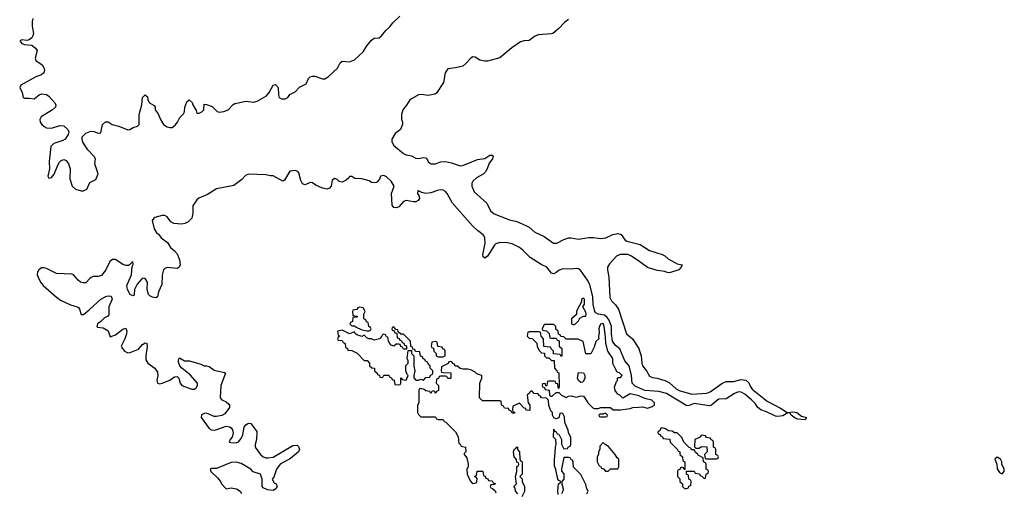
# Model space of a CAD drawing. Header units: inches. Extents: x 2722057 to 2913084, y 892730 to 1030005.
# Tile 187 of 231: x 2844972 to 2852968, y 935742 to 939582. Entities that reach past the tile are written whole.
import ezdxf

# ---------------------------------------------------------------- set-up
doc = ezdxf.new("R2010")
doc.units = ezdxf.units.IN
doc.header["$MEASUREMENT"] = 0
doc.layers.add('C8943', color=7, linetype='Continuous')
doc.layers.add('C8953', color=7, linetype='Continuous')

msp = doc.modelspace()

# ---------------------------------------------------------------- linework, layer by layer
at = {"layer": 'C8943', "color": 2}
for points, elevation in [([(2845077.6, 939590), (2845073.8, 939566.2), (2845072.2, 939530), (2845083.7, 939470), (2845079.5, 939450), (2845070, 939435.1), (2845050, 939418), (2845030, 939412.3), (2844990, 939419), (2844972, 939410), (2844990, 939386.8), (2845010, 939378.8), (2845070, 939373.4), (2845099.1, 939350), (2845112.7, 939330), (2845097.1, 939270), (2845102, 939250), (2845154, 939214), (2845168.2, 939190), (2845174, 939170), (2845167.7, 939150), (2845150, 939132.3), (2845103.4, 939116.6), (2844981, 939050), (2844974, 939030), (2844993.4, 938990), (2845001, 938950), (2845010, 938944), (2845050, 938944.9), (2845090, 938938.8), (2845129, 938970), (2845150, 938978.4), (2845190, 938974), (2845210, 938960.5), (2845255.5, 938910), (2845265.5, 938890), (2845262, 938870), (2845238.8, 938850), (2845147.2, 938792.8), (2845135.5, 938770), (2845137.1, 938750), (2845150.6, 938730), (2845170, 938713), (2845190, 938703.8), (2845230, 938701.6), (2845298, 938722), (2845330, 938719.3), (2845364, 938690), (2845370.8, 938670), (2845366.8, 938650), (2845341, 938610), (2845321.1, 938598.9), (2845250, 938577), (2845223.8, 938550), (2845212.4, 938430), (2845213, 938370), (2845200.5, 938310), (2845210, 938294.8), (2845230, 938300.7), (2845253, 938327), (2845281, 938399), (2845296.6, 938423.4), (2845310, 938436.3), (2845330, 938444.9), (2845350, 938438.8), (2845367.7, 938410), (2845380.7, 938370), (2845378.8, 938290), (2845398, 938230), (2845425.5, 938205.5), (2845470, 938190.8), (2845490, 938191), (2845516.5, 938203.5), (2845542, 938258), (2845590, 938282), (2845608.7, 938330), (2845582, 938410), (2845588, 938450), (2845578, 938470), (2845525.1, 938525.1), (2845485.6, 938585.6), (2845478, 938610), (2845479.3, 938630), (2845510, 938660.5), (2845550, 938674.9), (2845573, 938673), (2845610, 938661), (2845630, 938662), (2845644, 938730), (2845670, 938751.3), (2845690, 938752), (2845722, 938730), (2845776.9, 938716.9), (2845850, 938686), (2845866, 938690), (2845893.6, 938706.4), (2845930, 938716), (2845941.2, 938730), (2845941.2, 938810), (2845965.2, 938890), (2845968.7, 938950), (2845990, 938972), (2846010, 938954), (2846012, 938930), (2846025.4, 938905.4), (2846063.6, 938883.6), (2846071.6, 938871.6), (2846072, 938850), (2846096, 938816), (2846116, 938770), (2846141, 938730), (2846170, 938711), (2846190, 938706), (2846210, 938706), (2846234.8, 938725.2), (2846253.2, 938750), (2846272.3, 938787.7), (2846302, 938818), (2846310, 938834), (2846313.2, 938870), (2846330, 938914), (2846348.7, 938931.3), (2846372, 938910), (2846378, 938890), (2846404.7, 938844.7), (2846410, 938822), (2846430, 938822), (2846450, 938832), (2846468, 938850), (2846470, 938894), (2846490, 938892), (2846536, 938876), (2846574.4, 938834.4), (2846590.7, 938830.7), (2846630, 938834.9), (2846665.2, 938850), (2846706.5, 938893.5), (2846720.5, 938899.5), (2846810, 938920.3), (2846870, 938912), (2846901.1, 938918.9), (2846976.4, 938963.6), (2846997, 938990), (2847029.6, 939050.4), (2847050, 939054.8), (2847071, 939030), (2847073.4, 938970), (2847079.1, 938950), (2847097.5, 938937.5), (2847130, 938939.3), (2847149.2, 938950), (2847166.8, 938973.2), (2847210, 938994.8), (2847245.6, 939034.4), (2847298.4, 939061.6), (2847317, 939103), (2847330, 939117.3), (2847350, 939123), (2847370, 939122.4), (2847430, 939101.1), (2847450, 939102), (2847479.8, 939120.2), (2847552.1, 939187.9), (2847575.1, 939230), (2847590, 939244.9), (2847650, 939238.7), (2847690, 939254.9), (2847760.7, 939319.3), (2847791.3, 939368.7), (2847830, 939416.3), (2847850, 939430.4), (2847890, 939433.4), (2847910.8, 939449.2), (2847945.8, 939494.2), (2847977.5, 939522.5), (2848002.8, 939557.2), (2848058.7, 939610)], 2), ([(2849430, 939582), (2849398.7, 939561.3), (2849350.6, 939510), (2849300.7, 939470), (2849290, 939465.4), (2849181.6, 939458.4), (2849153.8, 939446.2), (2849110, 939411.5), (2849070, 939409.7), (2849038, 939402), (2848967.9, 939352.1), (2848870, 939271.3), (2848770, 939244.2), (2848750, 939244.2), (2848710, 939254), (2848670, 939276.2), (2848650, 939278.7), (2848630, 939264.5), (2848595.6, 939224.4), (2848570, 939205.1), (2848510, 939189.5), (2848450, 939182), (2848426, 939150), (2848414.8, 939070), (2848356.3, 938983.7), (2848344.5, 938975.5), (2848290, 938966), (2848234.2, 938974.2), (2848210, 938972), (2848141, 938930), (2848114, 938886), (2848084.7, 938850), (2848071.3, 938810), (2848072.7, 938772.7), (2848082, 938750), (2848082, 938730), (2848064.7, 938690), (2848022.5, 938657.5), (2847993.4, 938610), (2847993.4, 938590), (2848010, 938558.8), (2848090, 938493.4), (2848110, 938484.4), (2848154.6, 938474.6), (2848190, 938455.5), (2848210, 938454), (2848250, 938462.8), (2848270, 938458), (2848283.5, 938443.5), (2848290, 938426.8), (2848314, 938410), (2848350, 938410.8), (2848390, 938428), (2848430, 938428.2), (2848479, 938419), (2848550, 938394.9), (2848570, 938396.4), (2848690, 938446), (2848750, 938454.8), (2848790, 938481), (2848810, 938482), (2848816, 938476), (2848810.7, 938450), (2848784.7, 938415.3), (2848768, 938370), (2848753.8, 938346.2), (2848734.7, 938325.3), (2848682.6, 938297.4), (2848651.4, 938268.6), (2848644.2, 938250), (2848644.2, 938230), (2848662, 938182), (2848764.4, 938090), (2848795.8, 938030), (2848824.1, 938004.1), (2848950, 937955.3), (2849010, 937941.3), (2849082.8, 937910), (2849110, 937894.9), (2849156.7, 937856.7), (2849230, 937819.5), (2849306.4, 937766.4), (2849333.9, 937766.1), (2849390, 937795.3), (2849430, 937808.5), (2849450.4, 937810.4), (2849510, 937798), (2849593.2, 937813.2), (2849632.8, 937812.8), (2849690, 937803.8), (2849731.6, 937808.4), (2849790, 937837.1), (2849830, 937843.8), (2849856, 937836), (2849890, 937790.5), (2849902.8, 937782.8), (2850000, 937757)], 2), ([(2850000, 936591.3), (2849970, 936604.2), (2849945.6, 936630), (2849939.7, 936690), (2849920.7, 936770), (2849886.3, 936810), (2849846.7, 936906.7), (2849810, 936934), (2849786, 936970), (2849776.8, 937030), (2849776.9, 937090), (2849759.2, 937139.2), (2849742.6, 937162.6), (2849720.7, 937180.7), (2849669, 937190), (2849650, 937199.5), (2849643, 937210), (2849630, 937268), (2849627.4, 937330), (2849602.2, 937430), (2849584.2, 937464.2), (2849526.1, 937546.1), (2849510, 937557.4), (2849490, 937560.4), (2849450, 937554.7), (2849382, 937558), (2849352.3, 937547.7), (2849330, 937527.3), (2849310, 937516.2), (2849298.9, 937518.9), (2849290, 937522.7), (2849252.1, 937572.1), (2849206.8, 937593.2), (2849118.4, 937650), (2849058.7, 937710), (2849030.8, 937730.8), (2848970, 937760.4), (2848930, 937769.7), (2848870, 937771.2), (2848839.6, 937760.4), (2848828.9, 937751.1), (2848770, 937659.3), (2848750, 937643.7), (2848745.6, 937645.6), (2848735.5, 937655.5), (2848732.1, 937672.1), (2848753.1, 937766.9), (2848749.7, 937810), (2848743.1, 937823.1), (2848735, 937835), (2848689.1, 937869.1), (2848650, 937906.6), (2848486.6, 938090), (2848443.5, 938170), (2848430, 938184.7), (2848410, 938197.7), (2848390, 938199.7), (2848365, 938195), (2848310, 938174.3), (2848269.6, 938169.6), (2848237, 938177), (2848210, 938192.3), (2848206, 938190), (2848202.8, 938170), (2848214, 938154), (2848218.8, 938130), (2848207.1, 938112.9), (2848190, 938102), (2848170, 938101.2), (2848110, 938114), (2848090, 938103.7), (2848050, 938062.4), (2848030, 938053.6), (2848010, 938055.1), (2847995.9, 938075.9), (2847992, 938170), (2848011.8, 938230), (2847990, 938269.3), (2847950, 938304.5), (2847930, 938315.6), (2847902.8, 938310), (2847893.2, 938286.8), (2847876.3, 938263.7), (2847870, 938259), (2847850, 938257.2), (2847830, 938259), (2847810, 938272.7), (2847750, 938289.3), (2847692.7, 938292.7), (2847670, 938308), (2847650, 938308), (2847644, 938296), (2847623, 938277), (2847590, 938261.2), (2847566, 938266), (2847550, 938282), (2847530, 938292.7), (2847510, 938278), (2847502.8, 938230), (2847488.1, 938211.9), (2847470, 938205.1), (2847430, 938213.3), (2847378, 938238), (2847350, 938257.2), (2847330, 938259), (2847290, 938239), (2847270, 938249.2), (2847254.2, 938274.2), (2847238.4, 938338.4), (2847230, 938349), (2847210, 938356), (2847166, 938350), (2847122.8, 938277.2), (2847110, 938269), (2847030, 938313.2), (2847010, 938312.7), (2846970, 938321.6), (2846830, 938327.8), (2846805, 938315), (2846777.3, 938282.7), (2846710, 938235.6), (2846570, 938208), (2846497.6, 938162.4), (2846428, 938132), (2846410, 938118.4), (2846378.4, 938070), (2846378.4, 938010), (2846370.6, 937970), (2846339.9, 937940.1), (2846314, 937926), (2846290, 937921.6), (2846225.1, 937925.1), (2846200.1, 937940.1), (2846170, 937981.2), (2846150, 937991.8), (2846128.5, 937991.5), (2846070, 937975.1), (2846061, 937970), (2846047.3, 937950), (2846063.6, 937883.6), (2846082, 937850), (2846098.8, 937838.8), (2846121, 937810), (2846172.2, 937772.2), (2846196, 937730), (2846230, 937702.8), (2846250, 937678.8), (2846270.4, 937630.4), (2846275.5, 937590), (2846268, 937572), (2846250, 937559.3), (2846170.7, 937569.3), (2846150, 937561.2), (2846140.7, 937550), (2846130, 937506), (2846125.5, 937430), (2846100.5, 937370), (2846090.8, 937329.2), (2846078, 937322), (2846050, 937326), (2846030, 937337.2), (2846019.3, 937350), (2846007.6, 937390), (2846009.5, 937450), (2845990, 937479.3), (2845970, 937480.9), (2845963.7, 937476.3), (2845926.3, 937433.7), (2845905.5, 937390), (2845902.8, 937350), (2845898, 937342), (2845890, 937337.2), (2845869.7, 937349.7), (2845847.3, 937390), (2845842.9, 937422.9), (2845879.6, 937510), (2845884.7, 937575.3), (2845893.2, 937593.2), (2845890, 937618), (2845864.7, 937590), (2845855.2, 937584.8), (2845834.6, 937585.4), (2845810, 937591.8), (2845750, 937634), (2845725.5, 937634.5), (2845703.6, 937616.4), (2845670.3, 937549.7), (2845636.1, 937503.9), (2845610, 937495.6), (2845570, 937494), (2845552.8, 937487.2), (2845540.5, 937479.5), (2845510, 937444.7), (2845490, 937442.6), (2845467, 937450), (2845445.7, 937465.7), (2845410, 937509.6), (2845395.3, 937515.3), (2845270, 937520.5), (2845190, 937559.5), (2845170, 937565.1), (2845150, 937564.5), (2845127.7, 937550), (2845117.1, 937530), (2845114.9, 937510), (2845121.6, 937490), (2845142, 937450), (2845162.6, 937422.6), (2845270, 937327.3), (2845302.9, 937302.9), (2845383.9, 937263.9), (2845438, 937250), (2845450, 937242.8), (2845458, 937230), (2845470, 937186), (2845490, 937186), (2845536.6, 937223.4), (2845630, 937310.4), (2845672.8, 937332.8), (2845690, 937337.1), (2845714.2, 937334.2), (2845723, 937310), (2845694.9, 937250), (2845696.7, 937183.3), (2845687.9, 937172.1), (2845660.7, 937159.3), (2845630, 937129), (2845602.8, 937110), (2845598, 937090), (2845604, 937084), (2845650, 937078), (2845690, 937053.4), (2845705.4, 937005.4), (2845750, 937020.5), (2845810, 937068), (2845834.4, 937074.4), (2845843, 937050), (2845838.7, 937030), (2845827, 936990), (2845797.1, 936930), (2845806, 936910), (2845824.4, 936890), (2845850, 936874), (2845870, 936877), (2845935.6, 936904.4), (2845970, 936944), (2845990, 936955.5), (2846004.7, 936950), (2846007.7, 936927.7), (2845996.4, 936850), (2845997.1, 936817.1), (2846012.2, 936792.2), (2846070.2, 936750.2), (2846090, 936718), (2846093.8, 936690), (2846084.6, 936650), (2846090, 936628.2), (2846110, 936622.6), (2846130, 936627.6), (2846190, 936652.8), (2846230, 936679.5), (2846250, 936683.8), (2846263.8, 936670), (2846274.9, 936630), (2846290, 936610.6), (2846370, 936579.1), (2846390, 936578.8), (2846404, 936590), (2846417.2, 936610), (2846417.2, 936630), (2846355.5, 936695.5), (2846289.3, 936750), (2846273.2, 936770), (2846262, 936798), (2846262, 936818), (2846270, 936834), (2846310, 936811.3), (2846350, 936810.8), (2846443.4, 936783.4), (2846470, 936770.8), (2846490, 936770.7), (2846510, 936764), (2846550, 936733), (2846636, 936716), (2846642, 936710), (2846606, 936610), (2846600.7, 936510), (2846614.6, 936494.6), (2846650, 936476.3), (2846670, 936458.8), (2846676.3, 936450), (2846676.3, 936430), (2846639.2, 936380.8), (2846614.9, 936365.1), (2846570, 936357), (2846550, 936358), (2846490, 936383.7), (2846470, 936382.7), (2846448.1, 936371.9), (2846446.8, 936350), (2846510, 936261), (2846530, 936250.8), (2846550, 936247.3), (2846566, 936250), (2846650, 936278.8), (2846674.8, 936274.8), (2846690, 936264.7), (2846701, 936250), (2846705.4, 936225.4), (2846698, 936190), (2846682, 936170), (2846674, 936150), (2846685.4, 936145.4), (2846730, 936144), (2846750, 936151.3), (2846770, 936178), (2846785.2, 936210), (2846794, 936270), (2846808.7, 936290), (2846830, 936304.7), (2846850, 936302), (2846897.1, 936237.1), (2846895.5, 936170), (2846884, 936130), (2846884, 936110), (2846926.8, 936050), (2846950, 936030.8), (2846970, 936022.8), (2846990, 936021), (2847030, 936027.3), (2847190, 936121), (2847224.7, 936124.7), (2847235.3, 936115.3), (2847244.7, 936090), (2847236, 936070), (2847170, 936017.2), (2847088.3, 935971.7), (2847058.8, 935930), (2847034.8, 935865.2), (2847022, 935850), (2847039.6, 935819.6), (2847054, 935810), (2847062, 935790), (2847052, 935770), (2847030, 935758), (2846983.1, 935763.1), (2846950, 935778), (2846942, 935790), (2846942, 935850), (2846928.4, 935888.4), (2846869.2, 935909.2), (2846848, 935930), (2846770, 935976), (2846730, 935986), (2846690, 935983.7), (2846570, 935935.1), (2846530, 935936), (2846518, 935930), (2846524.9, 935910), (2846579.4, 935859.4), (2846602.4, 935830), (2846610.6, 935810), (2846650, 935771.3), (2846690, 935778.8), (2846732, 935770), (2846762, 935750), (2846772.7, 935732.7)], 2), ([(2850000, 937619.1), (2849941.6, 937661.6), (2849910, 937675.1), (2849890, 937675.1), (2849847.3, 937672.7), (2849818.7, 937661.3), (2849761.8, 937598.2), (2849746.7, 937570), (2849745.3, 937550), (2849757.3, 937490), (2849763.4, 937323.4), (2849777.2, 937297.2), (2849810, 937263.8), (2849834.6, 937230), (2849899.5, 937030), (2849948.2, 936990), (2849998.9, 936910), (2850000, 936906.8)], 2), ([(2850000, 936525), (2849990, 936529.2), (2849930, 936542), (2849870, 936508), (2849846, 936530), (2849830, 936538), (2849808, 936570), (2849803.1, 936596.9), (2849818, 936642), (2849826, 936650), (2849826, 936670), (2849830, 936674), (2849850, 936674), (2849866, 936690), (2849846, 936710), (2849822, 936722), (2849814.6, 936734.6), (2849788.4, 936788.4), (2849788, 936830), (2849748.7, 936890), (2849731.9, 936951.9), (2849730, 937006), (2849719, 937090), (2849710, 937112.7), (2849690, 937108), (2849681, 937090), (2849676, 937070), (2849678.8, 937041.2), (2849672, 937010), (2849674, 936990), (2849650, 936966), (2849638, 936922), (2849610, 936866), (2849570, 936866), (2849548.4, 936968.4), (2849507.3, 936987.3), (2849410, 936986), (2849390, 937006), (2849367.3, 937007.3), (2849362, 937022), (2849347.3, 937027.3), (2849346, 937050), (2849327.3, 937067.3), (2849326, 937090), (2849310, 937106), (2849230, 937106), (2849214, 937070), (2849218, 937058), (2849250, 937054), (2849272.7, 937032.7), (2849278, 936998), (2849290, 936994), (2849330, 936994), (2849338, 936978), (2849352.7, 936972.7), (2849354, 936930), (2849374, 936910), (2849374, 936850), (2849370, 936846), (2849362, 936862), (2849307.3, 936867.3), (2849306, 936890), (2849287.3, 936907.3), (2849282, 936922), (2849227.3, 936927.3), (2849226, 936990), (2849206, 937010), (2849202, 937042), (2849190, 937046), (2849110, 937046), (2849098, 937042), (2849094, 937010), (2849110, 936994), (2849132.7, 936992.7), (2849172.7, 936952.7), (2849174, 936930), (2849190, 936894), (2849210, 936874), (2849232.7, 936872.7), (2849234, 936850), (2849250, 936834), (2849270, 936834), (2849290, 936814), (2849312.7, 936812.7), (2849314, 936750), (2849334, 936730), (2849338, 936718), (2849351.6, 936711.6), (2849354, 936610), (2849350, 936586), (2849346, 936590), (2849342, 936622), (2849327.3, 936627.3), (2849322, 936642), (2849310, 936646), (2849270, 936646), (2849258, 936642), (2849254, 936610), (2849250, 936606), (2849246, 936606), (2849242, 936622), (2849230, 936626), (2849218, 936622), (2849214, 936610), (2849218, 936598), (2849234, 936594), (2849238, 936578), (2849272.7, 936572.7), (2849274, 936530), (2849283.6, 936523.6), (2849296.4, 936523.6), (2849330, 936554), (2849350, 936554), (2849371.1, 936531.1), (2849410, 936512), (2849430, 936522), (2849450, 936524.7), (2849490, 936516), (2849530, 936524.7), (2849550, 936522), (2849565.4, 936505.4), (2849584.7, 936470), (2849627.1, 936427.1), (2849636.4, 936423.6), (2849670, 936422), (2849691.1, 936431.1), (2849770, 936431.3), (2849792.7, 936412.7), (2849850, 936411.3), (2849930, 936422), (2849950, 936432), (2850000, 936434.5)], 6), ([(2849345.2, 935725.2), (2849341.2, 935750), (2849348.9, 935811.1), (2849362, 935818), (2849366, 935830), (2849350, 935838), (2849342, 935850), (2849327.3, 935927.3), (2849315.3, 935955.3), (2849314, 936010), (2849319, 936030), (2849322, 936110), (2849328, 936130), (2849326, 936170), (2849306, 936190), (2849310, 936254), (2849318, 936238), (2849330, 936234), (2849338, 936218), (2849350, 936214), (2849371.6, 936171.6), (2849372.7, 936132.7), (2849390, 936094), (2849422, 936098), (2849426, 936110), (2849442, 936118), (2849447.3, 936132.7), (2849447.3, 936187.3), (2849428.4, 936228.4), (2849427.3, 936247.3), (2849398, 936310), (2849396.4, 936356.4), (2849382, 936382), (2849370, 936386), (2849358, 936382), (2849350, 936346), (2849330, 936338), (2849310, 936346), (2849298, 936370), (2849298, 936390), (2849284.7, 936404.7), (2849268.4, 936448.4), (2849266, 936490), (2849250, 936506), (2849208.4, 936508.4), (2849202, 936522), (2849187.3, 936527.3), (2849182, 936542), (2849150, 936546), (2849130, 936566), (2849118, 936562), (2849112.7, 936547.3), (2849094, 936530), (2849102, 936470), (2849114, 936450), (2849114, 936410), (2849110, 936406), (2849086, 936410), (2849082, 936422), (2849070, 936426), (2849030, 936466), (2848978, 936442), (2848974, 936410), (2848978, 936398), (2848992, 936390), (2848990, 936386), (2848970, 936386), (2848962, 936402), (2848946, 936410), (2848942, 936422), (2848910, 936426), (2848902, 936442), (2848886, 936450), (2848882, 936482), (2848870, 936486), (2848730, 936486), (2848706, 936510), (2848708, 936630), (2848726, 936670), (2848726, 936690), (2848684.7, 936704.7), (2848670, 936718), (2848636.4, 936736.4), (2848610, 936742), (2848570, 936742), (2848548.4, 936748.4), (2848527.3, 936767.3), (2848508, 936768), (2848502, 936782), (2848487.3, 936787.3), (2848482, 936802), (2848470, 936806), (2848458, 936802), (2848452.7, 936787.3), (2848398, 936762), (2848394, 936730), (2848398, 936718), (2848410, 936714), (2848472.7, 936712.7), (2848474, 936670), (2848470, 936666), (2848450, 936666), (2848442, 936682), (2848430, 936686), (2848390, 936686), (2848378, 936682), (2848372.7, 936667.3), (2848358, 936662), (2848354, 936630), (2848374, 936610), (2848374, 936570), (2848358, 936562), (2848350, 936546), (2848342, 936562), (2848330, 936566), (2848318, 936562), (2848310, 936546), (2848302, 936562), (2848270, 936566), (2848256.4, 936576.4), (2848230, 936586), (2848218, 936582), (2848214, 936570), (2848214, 936470), (2848202, 936450), (2848202, 936390), (2848210, 936374), (2848230, 936354), (2848350, 936354), (2848358, 936338), (2848370, 936334), (2848410, 936334), (2848418, 936318), (2848432.7, 936312.7), (2848510, 936234), (2848531.6, 936191.6), (2848538, 936138), (2848550, 936134), (2848558, 936118), (2848592, 936110), (2848594, 936070), (2848582, 936058), (2848582, 936050), (2848602, 936022), (2848614, 935970), (2848614, 935950), (2848602, 935930), (2848604.7, 935890), (2848630, 935834), (2848650, 935814), (2848682, 935818), (2848686, 935850), (2848682, 935862), (2848666, 935870), (2848682, 935878), (2848687.3, 935912.7), (2848730, 935914), (2848734, 935910), (2848738, 935878), (2848752.7, 935872.7), (2848758, 935858), (2848772.7, 935852.7), (2848778, 935838), (2848810, 935834), (2848818, 935818), (2848832.7, 935812.7), (2848830, 935806), (2848798, 935802), (2848794, 935790), (2848798, 935778), (2848812.7, 935772.7), (2848832.7, 935752.7), (2848838, 935738)], 6), ([(2849018, 935730), (2848998, 935750), (2848995.3, 935775.3), (2848986, 935790), (2849006, 935810), (2848998, 935870), (2849008.4, 935911.6), (2849008.9, 935951.1), (2849022, 935958), (2849026, 935970), (2849022, 935982), (2849010, 935986), (2849007.3, 936007.3), (2848988, 936030), (2848982, 936070), (2848990, 936094), (2849002, 936098), (2849010, 936112), (2849014, 936110), (2849014, 936090), (2849031.1, 936071.1), (2849032.7, 936012.7), (2849038, 935998), (2849050, 935994), (2849052.7, 935987.3), (2849052, 935890), (2849034, 935870), (2849051.3, 935851.3), (2849052, 935830), (2849072, 935790), (2849072, 935770), (2849071.1, 935748.9), (2849050, 935706)], 6), ([(2849578, 935730), (2849588, 935750), (2849578, 935770), (2849570, 935806), (2849530, 935886), (2849470, 935946), (2849467.3, 935987.3), (2849462, 936002), (2849450, 936006), (2849442, 936022), (2849430, 936026), (2849390, 936026), (2849372, 935930), (2849372.7, 935912.7), (2849391.1, 935891.1), (2849391.3, 935850), (2849374, 935830), (2849374, 935810), (2849384.7, 935770), (2849382, 935750), (2849372, 935730)], 6)]:
    msp.add_lwpolyline(points, dxfattribs=dict(at, elevation=elevation))
at = {"layer": 'C8943', "color": 2, "elevation": 6}
for points in [[(2849550, 937318), (2849534, 937310), (2849534, 937290), (2849502, 937230), (2849494, 937210), (2849492.7, 937187.3), (2849454, 937150), (2849454, 937110), (2849470, 937102), (2849486, 937110), (2849510, 937134), (2849522, 937158), (2849550, 937174), (2849570, 937174), (2849573.2, 937190), (2849570, 937206), (2849546, 937250), (2849558, 937270), (2849558, 937310)], [(2847730, 937246), (2847718, 937242), (2847710, 937226), (2847678, 937222), (2847674, 937210), (2847678, 937178), (2847710, 937174), (2847714, 937170), (2847710, 937166), (2847678, 937162), (2847674, 937130), (2847658, 937122), (2847654, 937110), (2847670, 937094), (2847690, 937094), (2847703.6, 937083.6), (2847745.4, 937065.4), (2847790, 937054), (2847810, 937054), (2847822, 937058), (2847826, 937070), (2847822, 937082), (2847806, 937090), (2847802, 937122), (2847787.3, 937127.3), (2847782, 937142), (2847766, 937150), (2847766, 937190), (2847778, 937210), (2847762, 937242)], [(2848010, 937086), (2847998, 937082), (2847994, 937070), (2847998, 937058), (2848014, 937054), (2848018, 937038), (2848034, 937034), (2848038, 936998), (2848052.7, 936992.7), (2848058, 936978), (2848072.7, 936972.7), (2848078, 936958), (2848092.7, 936952.7), (2848098, 936938), (2848112.7, 936932.7), (2848114, 936906), (2848090, 936906), (2848082, 936922), (2848067.3, 936927.3), (2848062, 936942), (2848050, 936946), (2848030, 936946), (2848010, 936928), (2847990, 936938), (2847978, 936950), (2847968, 936970), (2847962, 937002), (2847950, 937006), (2847942, 937022), (2847930, 937026), (2847918, 937022), (2847914, 937010), (2847894, 936990), (2847850, 936978), (2847830, 936988), (2847808.7, 936988.7), (2847790, 936998), (2847770, 937018), (2847750, 937009), (2847710, 937022), (2847698, 937030), (2847690, 937046), (2847650, 937028.7), (2847590, 937058), (2847554, 937050), (2847558, 937018), (2847572, 937010), (2847558, 937002), (2847554, 936990), (2847558, 936978), (2847590, 936974), (2847598, 936958), (2847610, 936954), (2847614, 936950), (2847618, 936918), (2847634, 936910), (2847638, 936898), (2847670, 936894), (2847711.3, 936871.3), (2847770, 936814), (2847792.7, 936812.7), (2847814, 936790), (2847814, 936770), (2847832.7, 936752.7), (2847854, 936750), (2847854, 936730), (2847874, 936710), (2847878, 936698), (2847892.7, 936692.7), (2847898, 936678), (2847910, 936674), (2847922, 936678), (2847930, 936694), (2847970, 936694), (2847978, 936678), (2847992.7, 936672.7), (2847998, 936658), (2848012.7, 936652.7), (2848018, 936618), (2848050, 936614), (2848062, 936618), (2848066, 936630), (2848067.3, 936672.7), (2848072.7, 936672.7), (2848078, 936658), (2848110, 936654), (2848126, 936690), (2848118, 936698), (2848108, 936730), (2848108.4, 936771.6), (2848126, 936790), (2848126, 936810), (2848118, 936830), (2848126, 936894), (2848154, 936894), (2848154, 936870), (2848172, 936852), (2848174, 936766), (2848181, 936730), (2848172, 936692), (2848172.7, 936672.7), (2848190, 936654), (2848210, 936652), (2848230, 936662), (2848250, 936654), (2848270, 936674), (2848302, 936678), (2848307.3, 936692.7), (2848322, 936698), (2848326, 936710), (2848326, 936730), (2848306, 936750), (2848306, 936770), (2848286, 936790), (2848282, 936802), (2848267.3, 936807.3), (2848262, 936822), (2848247.3, 936827.3), (2848242, 936842), (2848227.3, 936847.3), (2848222, 936882), (2848187.3, 936887.3), (2848182, 936902), (2848166, 936906), (2848162, 936922), (2848147.3, 936927.3), (2848146, 936970), (2848090, 937026), (2848067.3, 937027.3), (2848046, 937046), (2848042, 937062), (2848026, 937066)], [(2848350, 936966), (2848318, 936962), (2848314, 936930), (2848318, 936918), (2848332.7, 936912.7), (2848334, 936890), (2848354, 936870), (2848354, 936850), (2848370, 936842), (2848410, 936842), (2848426, 936850), (2848426, 936890), (2848422, 936902), (2848407.3, 936907.3), (2848402, 936922), (2848367.3, 936927.3), (2848362, 936962)], [(2849530, 936635.3), (2849509.2, 936649.2), (2849501.2, 936670), (2849510, 936714), (2849551.6, 936711.6), (2849561, 936690), (2849561, 936670), (2849550, 936646), (2849542, 936638)], [(2849730, 936386), (2849710, 936378), (2849683.6, 936376.4), (2849674, 936370), (2849678, 936358), (2849690, 936354), (2849730, 936354), (2849742, 936358), (2849746, 936370)], [(2849710, 936146), (2849683.6, 936116.4), (2849682, 936090), (2849672, 936070), (2849671.6, 936048.4), (2849662, 936030), (2849662, 935990), (2849678, 935958), (2849690, 935954), (2849698, 935938), (2849712.7, 935932.7), (2849730, 935914), (2849750, 935914), (2849770, 935934), (2849830, 935934), (2849838, 935950), (2849838, 936010), (2849823.1, 936023.1), (2849808, 936050), (2849754.6, 936114.6), (2849726, 936130)]]:
    msp.add_lwpolyline(points, close=True, dxfattribs=at)
at = {"layer": 'C8953', "color": 2}
for points, elevation in [([(2850000, 937757), (2850010, 937754.4), (2850086.1, 937706.1), (2850190, 937674), (2850210, 937663.8), (2850239, 937639), (2850310, 937598.8), (2850350.9, 937590.9), (2850344.7, 937570), (2850324.7, 937550), (2850250, 937524.5), (2850230, 937526.6), (2850210, 937535.1), (2850150, 937543.6), (2850070, 937568.3), (2850000, 937619.1)], 2), ([(2850000, 936906.8), (2850020.3, 936850), (2850023.7, 936790), (2850030.3, 936770.3), (2850061.6, 936730), (2850086.5, 936686.5), (2850110, 936674.9), (2850150.2, 936670.2), (2850210.7, 936650), (2850250.2, 936630.2), (2850303.6, 936583.6), (2850328.6, 936568.6), (2850430, 936540.4), (2850552.8, 936547.2), (2850580.5, 936559.5), (2850675.3, 936624.7), (2850710, 936643), (2850770, 936642.8), (2850830, 936659.1), (2850870, 936654), (2850892.5, 936632.5), (2850903, 936603), (2850919.1, 936579.1), (2851041.5, 936481.5), (2851150, 936426), (2851195.3, 936395.3), (2851210.9, 936390.9), (2851250, 936394.8), (2851282, 936390), (2851320.7, 936360.7), (2851362, 936350), (2851352, 936330), (2851290, 936335.3), (2851270, 936344), (2851238, 936370), (2851227.3, 936387.3), (2851210, 936388), (2851170, 936362), (2851130, 936357.2), (2851110, 936361.2), (2851037, 936397), (2850990, 936412.3), (2850965.1, 936430), (2850943.5, 936463.5), (2850914.5, 936494.5), (2850860.1, 936540.1), (2850830, 936556), (2850810, 936557), (2850776.2, 936543.8), (2850710, 936502), (2850650, 936498), (2850630, 936486), (2850590, 936449.5), (2850570, 936445.1), (2850450, 936464.2), (2850410, 936447.3), (2850390, 936444.5), (2850225.9, 936545.9), (2850161.7, 936561.7), (2850050, 936569.7), (2850000, 936591.3)], 2), ([(2850000, 936434.5), (2850030, 936436), (2850070, 936426), (2850103.1, 936436.9), (2850126, 936450), (2850126, 936470), (2850106, 936490), (2850050, 936504), (2850000, 936525)], 6)]:
    msp.add_lwpolyline(points, dxfattribs=dict(at, elevation=elevation))
at = {"layer": 'C8953', "color": 2, "elevation": 6}
for points in [[(2850190, 936266), (2850178, 936262), (2850172.7, 936247.3), (2850154, 936230), (2850158, 936218), (2850172.7, 936212.7), (2850178, 936198), (2850192.7, 936192.7), (2850198, 936178), (2850252.7, 936172.7), (2850254, 936150), (2850314, 936090), (2850318, 936078), (2850334, 936070), (2850334, 936050), (2850354, 936030), (2850358, 935998), (2850374, 935990), (2850374, 935926), (2850367.3, 935927.3), (2850362, 935942), (2850350, 935946), (2850338, 935942), (2850332.7, 935927.3), (2850318, 935922), (2850314, 935910), (2850314, 935870), (2850332.7, 935852.7), (2850334, 935830), (2850354, 935810), (2850354, 935790), (2850370, 935774), (2850390, 935774), (2850402, 935778), (2850407.3, 935792.7), (2850422, 935798), (2850426, 935830), (2850422, 935842), (2850406, 935850), (2850402, 935882), (2850386, 935890), (2850386, 935914), (2850450, 935914), (2850458, 935898), (2850492.7, 935892.7), (2850498, 935878), (2850512.7, 935872.7), (2850530, 935854), (2850542, 935858), (2850546, 935890), (2850562, 935898), (2850566, 935910), (2850562, 935922), (2850546, 935930), (2850546, 935970), (2850542, 935982), (2850526, 935990), (2850522, 936022), (2850483.1, 936043.1), (2850475.3, 936055.3), (2850463.1, 936063.1), (2850450, 936086), (2850427.3, 936087.3), (2850422, 936102), (2850410, 936106), (2850366, 936150), (2850350, 936186), (2850310, 936226), (2850290, 936226), (2850270, 936238), (2850240.4, 936240.4), (2850216.4, 936256.4)], [(2850510, 936206), (2850492.7, 936187.3), (2850454, 936170), (2850452.7, 936112.7), (2850462, 936102), (2850490, 936102), (2850510, 936114), (2850552.7, 936112.7), (2850554, 936070), (2850534, 936050), (2850538, 936018), (2850550, 936014), (2850630, 936014), (2850642, 936018), (2850646, 936030), (2850642, 936042), (2850626, 936050), (2850626, 936090), (2850622, 936102), (2850606, 936110), (2850606, 936150), (2850602, 936162), (2850587.3, 936167.3), (2850582, 936182), (2850550, 936186), (2850542, 936202)], [(2852910, 936028), (2852892, 936010), (2852906, 935970), (2852910, 935934), (2852930, 935902), (2852950, 935892), (2852968, 935910), (2852968, 935930), (2852948, 935970), (2852948, 935990), (2852938, 936010)]]:
    msp.add_lwpolyline(points, close=True, dxfattribs=at)

doc.saveas('drawing.dxf')
